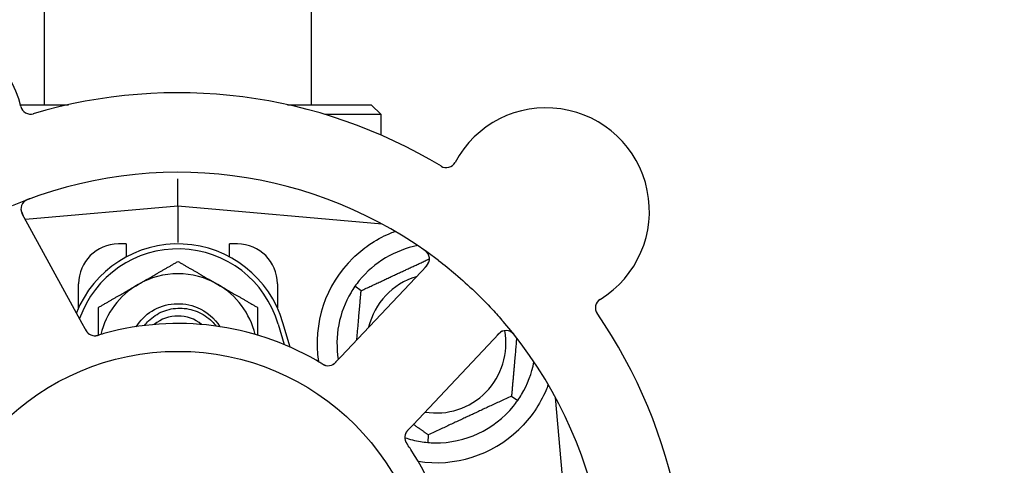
# Model space of a CAD drawing. Header units: inches. Extents: x 5 to 1128, y -85 to 748.
# Tile 22 of 256: x 138.01 to 141.1, y 209.74 to 211.14. Entities that reach past the tile are written whole.
import ezdxf

# ---------------------------------------------------------------- set-up
doc = ezdxf.new("R2010")
doc.units = ezdxf.units.IN
doc.header["$LTSCALE"] = 32
doc.header["$MEASUREMENT"] = 0
doc.layers.add('Dimension (ANSI)', color=7, linetype='Continuous', lineweight=25)
doc.layers.add('Visible (ANSI)', color=7, linetype='Continuous', lineweight=30)
doc.styles.add('Note Text (ANSI)', font='tahoma.ttf')
doc.dimstyles.new('SB Fraction-16 (ANSI)', dxfattribs={"dimscale": 32, "dimtxt": 0.125, "dimasz": 0.098425, "dimexe": 0.125, "dimexo": 0.0625, "dimgap": 0.031496, "dimtad": 0, "dimtih": 1, "dimtoh": 1, "dimdec": 4, "dimrnd": 1e-08, "dimzin": 0, "dimdsep": 46, "dimlunit": 5, "dimtxsty": 'Note Text (ANSI)', "dimcen": 0.09, "dimdle": 0.393701, "dimclrd": 256, "dimclre": 256, "dimclrt": 256, "dimadec": 0, "dimazin": 3, "dimtfac": 0.96, "dimtofl": 0, "dimtmove": 0, "dimatfit": 3, "dimfxl": 1, "dimfrac": 2, "dimtolj": 1, "dimtzin": 12, "dimlwd": -1, "dimlwe": -1, "dimarcsym": 0})

# ---------------------------------------------------------------- blocks, each defined once
blk = doc.blocks.new('*D16')
at = {"layer": 'Defpoints', "color": 0, "transparency": 16777216}
for p in [(170.8073, 474.9837), (79.917, 156.272), (130.8698, 156.272)]:
    blk.add_point(p, dxfattribs=at)
at = {"layer": 'Dimension (ANSI)', "transparency": 16777216}
for p, q in [((168.8073, 474.9837), (75.917, 474.9837)), ((79.917, 471.8341), (79.917, 330.6609)), ((79.917, 159.4216), (79.917, 323.5948)), ((128.8698, 156.272), (75.917, 156.272))]:
    blk.add_line(p, q, dxfattribs=at)
for points in [[(79.3921, 471.8341), (80.4419, 471.8341), (79.917, 474.9837)], [(79.3921, 159.4216), (80.4419, 159.4216), (79.917, 156.272)]]:
    blk.add_solid(points, dxfattribs=at)
at = {"layer": 'Dimension (ANSI)', "transparency": 16777216, "insert": (67.7142, 329.653), "char_height": 4, "attachment_point": 1, "style": 'Note Text (ANSI)'}
blk.add_mtext('\\A1;318 11/16', dxfattribs=at)

msp = doc.modelspace()

# ---------------------------------------------------------------- linework, layer by layer
at = {"layer": 'Visible (ANSI)'}
for p, q in [((138.083, 210.8752), (138.083, 213.1642)), ((138.923, 210.8752), (138.923, 213.1642)), ((138.00752, 210.8752), (138.15863, 210.8752)), ((138.84738, 210.8752), (139.1105, 210.8752)), ((139.1105, 210.8752), (139.14175, 210.84395)), ((139.14175, 210.84395), (138.96698, 210.84395)), ((139.14175, 210.77967), (139.14175, 210.84395)), ((138.503, 210.55645), (138.503, 210.64244)), ((138.20171, 210.1879), (138.01308, 210.53269)), ((138.503, 210.55645), (138.02305, 210.51446)), ((138.503, 210.55645), (138.503, 210.44187)), ((139.14499, 210.50028), (138.503, 210.55645)), ((139.14175, 210.50057), (139.14175, 210.50203)), ((138.3405, 210.4377), (138.3155, 210.4377)), ((138.3405, 210.4377), (138.3405, 210.39687)), ((138.6655, 210.39687), (138.6655, 210.4377)), ((138.6905, 210.4377), (138.6655, 210.4377)), ((139.28524, 210.36934), (139.01563, 210.0834)), ((138.1905, 210.23716), (138.1905, 210.3127)), ((138.8155, 210.3127), (138.8155, 210.23716)), ((139.07903, 210.29078), (139.05952, 210.30444)), ((138.21125, 210.17047), (138.20171, 210.1879)), ((138.85534, 210.11363), (138.833, 210.1902)), ((138.818, 210.18583), (138.83675, 210.12155)), ((139.24226, 209.8697), (139.51188, 210.15565)), ((139.01563, 210.0834), (139.00197, 210.06892)), ((139.55197, 209.95962), (139.57149, 209.94596)), ((139.74675, 209.3127), (139.69059, 209.95469)), ((139.22863, 209.85524), (139.24226, 209.8697)), ((139.29034, 209.83762), (139.28827, 209.81389))]:
    msp.add_line(p, q, dxfattribs=at)
msp.add_circle((138.503, 209.3127), 0.7875, dxfattribs=at)
for centre, radius, start, end in [((137.69305, 210.79312), 0.325, 13.56477, 223.80207), ((138.503, 209.3127), 1.6, 58.81714, 106.5497), ((138.03937, 210.87668), 0.03125, 193.56477, 286.51231), ((139.66068, 210.54048), 0.325, 301.56477, 151.80207), ((139.34671, 210.70882), 0.03125, 238.85452, 331.80207), ((138.503, 209.3127), 1.35, 52.62287, 112.74397), ((138.04049, 210.54768), 0.03125, 110.53135, 208.68342), ((138.503, 210.09395), 0.34375, 16.2602, 158.3076), ((138.3155, 210.3127), 0.125, 90, 180), ((138.6905, 210.3127), 0.125, 0, 90), ((138.503, 210.09395), 0.32812, 16.2602, 160.60541), ((139.3155, 210.1252), 0.3125, 100.71622, 140.84193), ((139.2625, 210.39078), 0.03125, 316.68342, 54.83549), ((139.3155, 210.1252), 0.375, 134.27762, 188.78707), ((138.503, 210.09395), 0.25, 60, 120), ((138.503, 210.09395), 0.25, 120, 166.26096), ((138.503, 210.09395), 0.25, 13.73904, 60), ((139.3155, 210.1252), 0.21875, 106.71618, 166.65066), ((139.3155, 210.1252), 0.3125, 149.15807, 189.35248), ((139.84716, 210.23694), 0.03125, 121.56477, 214.51231), ((138.503, 209.3127), 1.6, 346.81714, 34.5497), ((138.503, 209.3127), 0.875, 60.19111, 105.17573), ((138.503, 210.09395), 0.11727, 50.56429, 129.43571), ((138.503, 209.3127), 1.35, 340.62287, 40.74397), ((138.24144, 210.18039), 0.03125, 226.67765, 268.13682), ((139.3155, 210.1252), 0.21875, 260.57954, 10.53406), ((139.53462, 210.13421), 0.03125, 38.53135, 136.68342), ((139.3155, 210.1252), 0.3125, 329.15807, 349.28378), ((138.97528, 210.08616), 0.03125, 257.46904, 299.46837), ((139.3155, 210.1252), 0.3125, 269.15807, 320.84193), ((139.3155, 210.1252), 0.375, 261.21293, 313.75453), ((139.24739, 209.82959), 0.03125, 154.67765, 196.13682), ((139.3155, 210.1252), 0.3125, 251.46237, 260.84193), ((138.503, 209.3127), 0.875, 348.19111, 33.17573)]:
    msp.add_arc(centre, radius, start, end, dxfattribs=at)
for points, knots in [([(138.03616, 210.57941), (138.03557, 210.57919), (138.03499, 210.57898), (138.03342, 210.57839), (138.03241, 210.578), (138.03057, 210.57723), (138.02972, 210.57687), (138.02757, 210.57588), (138.02625, 210.57522), (138.02403, 210.57398), (138.02306, 210.57338), (138.02146, 210.57231), (138.02079, 210.57181), (138.01949, 210.57078), (138.0189, 210.57025), (138.01825, 210.56963), (138.01811, 210.56949), (138.018, 210.56938)], [0, 0, 0, 0, 0.005149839, 0.005149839, 0.013554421, 0.013554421, 0.020527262, 0.020527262, 0.031641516, 0.031641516, 0.041623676, 0.041623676, 0.051235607, 0.051235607, 0.06373445, 0.06373445, 0.067355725, 0.067355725, 0.067355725, 0.067355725]), ([(138.00924, 210.54775), (138.00925, 210.54745), (138.00926, 210.54709), (138.00936, 210.54529), (138.00958, 210.54355), (138.01028, 210.54046), (138.01071, 210.53901), (138.01204, 210.53537), (138.01302, 210.53312), (138.01462, 210.52994), (138.01511, 210.52901), (138.01605, 210.52724), (138.01652, 210.5264), (138.01697, 210.52556)], [0.058736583, 0.058736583, 0.058736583, 0.058736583, 0.064782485, 0.064782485, 0.086145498, 0.086145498, 0.103238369, 0.103238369, 0.123434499, 0.123434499, 0.131598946, 0.131598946, 0.138939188, 0.138939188, 0.138939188, 0.138939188]), ([(139.0537, 210.39369), (139.06884, 210.40845), (139.08579, 210.42237), (139.12481, 210.44914), (139.14721, 210.46105), (139.17294, 210.4721), (139.17865, 210.47439), (139.1844, 210.47654)], [0.55181372, 0.55181372, 0.55181372, 0.55181372, 0.71000954, 0.71000954, 0.90366002, 0.90366002, 0.95550669, 0.95550669, 0.95550669, 0.95550669]), ([(139.28982, 210.40596), (139.28968, 210.40621), (139.28949, 210.40652), (139.28885, 210.40753), (139.28832, 210.4083), (139.28702, 210.40995), (139.2862, 210.41091), (139.28465, 210.41247), (139.28415, 210.41296), (139.28285, 210.41415), (139.28202, 210.41488), (139.28022, 210.41636), (139.27923, 210.41713), (139.27765, 210.41831), (139.27705, 210.41874), (139.27587, 210.41958), (139.27528, 210.41999), (139.27469, 210.4204)], [0.051298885, 0.051298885, 0.051298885, 0.051298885, 0.057269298, 0.057269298, 0.069785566, 0.069785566, 0.083632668, 0.083632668, 0.089458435, 0.089458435, 0.09782017, 0.09782017, 0.107290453, 0.107290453, 0.113094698, 0.113094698, 0.118968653, 0.118968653, 0.118968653, 0.118968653]), ([(139.27968, 210.36344), (139.28032, 210.36413), (139.28098, 210.36482), (139.28348, 210.36753), (139.28527, 210.36958), (139.28804, 210.3732), (139.28911, 210.37482), (139.29069, 210.3776), (139.29132, 210.3789), (139.29215, 210.38102), (139.29243, 210.38183), (139.29268, 210.3827), (139.29274, 210.38288), (139.29278, 210.38304)], [0, 0, 0, 0, 0.007248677, 0.007248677, 0.028564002, 0.028564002, 0.04748221, 0.04748221, 0.065361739, 0.065361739, 0.076705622, 0.076705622, 0.079955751, 0.079955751, 0.079955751, 0.079955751]), ([(139.32253, 210.38549), (139.34075, 210.37157), (139.3585, 210.35728), (139.39637, 210.32518), (139.41657, 210.30701), (139.45548, 210.26977), (139.474, 210.25098), (139.50344, 210.21929), (139.51473, 210.20668), (139.52581, 210.19382)], [-0.73117336, -0.73117336, -0.73117336, -0.73117336, -0.55242948, -0.55242948, -0.34016147, -0.34016147, -0.13232742, -0.13232742, 0, 0, 0, 0]), ([(138.37138, 210.17753), (138.38392, 210.19733), (138.40074, 210.2144), (138.42067, 210.22675), (138.46292, 210.25294), (138.51797, 210.25723), (138.56377, 210.2379), (138.59283, 210.22563), (138.61768, 210.20406), (138.63469, 210.17752)], [6.8488771, 6.8488771, 6.8488771, 6.8488771, 7.2990044, 7.2990044, 7.2990044, 8.2534333, 8.2534333, 8.2534333, 8.8590861, 8.8590861, 8.8590861, 8.8590861]), ([(138.3978, 210.18135), (138.40171, 210.18649), (138.40599, 210.19136), (138.42347, 210.20859), (138.4387, 210.21862), (138.47241, 210.23242), (138.4906, 210.23597), (138.52762, 210.23593), (138.54608, 210.23224), (138.58085, 210.21791), (138.59678, 210.20732), (138.61486, 210.18941), (138.61916, 210.18454), (138.62312, 210.17942)], [-1.06231766, -1.06231766, -1.06231766, -1.06231766, -1.01273267, -1.01273267, -0.87465824, -0.87465824, -0.73438222, -0.73438222, -0.59190522, -0.59190522, -0.44722789, -0.44722789, -0.39760805, -0.39760805, -0.39760805, -0.39760805]), ([(138.21125, 210.17047), (138.2115, 210.17001), (138.21176, 210.16954), (138.21225, 210.16864), (138.2125, 210.16819), (138.21305, 210.1672), (138.21336, 210.16666), (138.21448, 210.16473), (138.21523, 210.16351), (138.21649, 210.16166), (138.21707, 210.16088), (138.2182, 210.15952), (138.21871, 210.15895), (138.2196, 210.15804), (138.22001, 210.15765), (138.22025, 210.15742), (138.22028, 210.15739), (138.22028, 210.15739), (138.22028, 210.15739), (138.22028, 210.15739)], [0, 0, 0, 0, 0.004355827, 0.004355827, 0.008687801, 0.008687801, 0.014307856, 0.014307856, 0.029588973, 0.029588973, 0.043844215, 0.043844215, 0.054171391, 0.054171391, 0.061954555, 0.061954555, 0.063871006, 0.063871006, 0.063878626, 0.063878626, 0.063878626, 0.063878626]), ([(138.21127, 210.17043), (138.21141, 210.17017), (138.21155, 210.16991), (138.21234, 210.16848), (138.21301, 210.16727), (138.21446, 210.1648), (138.21528, 210.16351), (138.21682, 210.1613), (138.21757, 210.16033), (138.21905, 210.15861), (138.21982, 210.15783), (138.22049, 210.1572), (138.22059, 210.15712), (138.22067, 210.15704)], [0, 0, 0, 0, 0.002309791, 0.002309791, 0.012623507, 0.012623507, 0.024338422, 0.024338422, 0.035397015, 0.035397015, 0.047442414, 0.047442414, 0.049661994, 0.049661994, 0.049661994, 0.049661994]), ([(139.52502, 210.16395), (139.52474, 210.16385), (139.5244, 210.16373), (139.52272, 210.16308), (139.52114, 210.16233), (139.51841, 210.1607), (139.51716, 210.15985), (139.51411, 210.15746), (139.51228, 210.15583), (139.50975, 210.15333), (139.50901, 210.15258), (139.50762, 210.15113), (139.50696, 210.15043), (139.50631, 210.14973)], [0.058736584, 0.058736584, 0.058736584, 0.058736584, 0.064782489, 0.064782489, 0.086145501, 0.086145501, 0.103238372, 0.103238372, 0.123434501, 0.123434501, 0.131598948, 0.131598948, 0.13893919, 0.13893919, 0.13893919, 0.13893919]), ([(139.56345, 210.14813), (139.56306, 210.14863), (139.56268, 210.14911), (139.56163, 210.15042), (139.56095, 210.15126), (139.55965, 210.15277), (139.55904, 210.15347), (139.55744, 210.15521), (139.5564, 210.15625), (139.55453, 210.15799), (139.55367, 210.15872), (139.55215, 210.15992), (139.55148, 210.1604), (139.5501, 210.16132), (139.54941, 210.16172), (139.54861, 210.16214), (139.54844, 210.16223), (139.5483, 210.1623)], [0, 0, 0, 0, 0.005149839, 0.005149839, 0.013554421, 0.013554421, 0.020527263, 0.020527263, 0.031641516, 0.031641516, 0.041623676, 0.041623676, 0.051235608, 0.051235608, 0.063734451, 0.063734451, 0.067355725, 0.067355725, 0.067355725, 0.067355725]), ([(138.23967, 210.14919), (138.23991, 210.14918), (138.24021, 210.14917), (138.24109, 210.14916), (138.24173, 210.14917), (138.24307, 210.14925), (138.24377, 210.14931), (138.24517, 210.14949), (138.24586, 210.14959), (138.2475, 210.14989), (138.24852, 210.15011), (138.25, 210.15046), (138.25044, 210.15057), (138.25205, 210.15098), (138.25325, 210.15132), (138.2548, 210.15176), (138.25519, 210.15188), (138.25574, 210.15204), (138.25591, 210.15209), (138.25608, 210.15214)], [0.044252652, 0.044252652, 0.044252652, 0.044252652, 0.050671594, 0.050671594, 0.061250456, 0.061250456, 0.071050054, 0.071050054, 0.078610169, 0.078610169, 0.087196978, 0.087196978, 0.090753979, 0.090753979, 0.100050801, 0.100050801, 0.10314767, 0.10314767, 0.10451733, 0.10451733, 0.10451733, 0.10451733]), ([(138.24005, 210.14916), (138.24005, 210.14916), (138.24008, 210.14916), (138.24021, 210.14916), (138.24035, 210.14915), (138.2408, 210.14914), (138.24117, 210.14914), (138.2424, 210.14917), (138.24333, 210.14923), (138.24532, 210.14947), (138.24635, 210.14964), (138.24875, 210.15012), (138.25017, 210.15047), (138.25289, 210.1512), (138.25423, 210.15159), (138.25571, 210.15203), (138.2559, 210.15208), (138.25608, 210.15214)], [0.030853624, 0.030853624, 0.030853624, 0.030853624, 0.032941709, 0.032941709, 0.03638518, 0.03638518, 0.042347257, 0.042347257, 0.055267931, 0.055267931, 0.065838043, 0.065838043, 0.077516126, 0.077516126, 0.087897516, 0.087897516, 0.089364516, 0.089364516, 0.089364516, 0.089364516]), ([(138.95393, 210.06256), (138.95352, 210.06281), (138.95308, 210.06307), (138.95261, 210.06335), (138.94841, 210.06587), (138.94264, 210.06926), (138.93797, 210.07193)], [0.48080563, 0.48080563, 0.48080563, 0.48080563, 0.5329828, 0.5329828, 0.5329828, 1, 1, 1, 1]), ([(138.95396, 210.06254), (138.95422, 210.06239), (138.95447, 210.06223), (138.95517, 210.06182), (138.95561, 210.06156), (138.95697, 210.06075), (138.95792, 210.0602), (138.95992, 210.05911), (138.96098, 210.05855), (138.96311, 210.05753), (138.96414, 210.05709), (138.96621, 210.0563), (138.96717, 210.05601), (138.96837, 210.05569), (138.9687, 210.05562), (138.96895, 210.05556)], [0.001596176, 0.001596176, 0.001596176, 0.001596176, 0.00393777, 0.00393777, 0.007842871, 0.007842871, 0.016055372, 0.016055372, 0.025513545, 0.025513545, 0.037191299, 0.037191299, 0.054193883, 0.054193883, 0.061558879, 0.061558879, 0.061558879, 0.061558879]), ([(138.95396, 210.06254), (138.95443, 210.06226), (138.9549, 210.06198), (138.95583, 210.06142), (138.9563, 210.06114), (138.95787, 210.06022), (138.95897, 210.05959), (138.9608, 210.05861), (138.96157, 210.05823), (138.96332, 210.0574), (138.96425, 210.057), (138.96594, 210.05638), (138.96671, 210.05613), (138.96795, 210.05578), (138.96847, 210.05566), (138.96878, 210.05559), (138.96883, 210.05558), (138.96884, 210.05558), (138.96884, 210.05558), (138.96884, 210.05558)], [0, 0, 0, 0, 0.004180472, 0.004180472, 0.008305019, 0.008305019, 0.018114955, 0.018114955, 0.025612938, 0.025612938, 0.036850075, 0.036850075, 0.047489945, 0.047489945, 0.056089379, 0.056089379, 0.05828692, 0.05828692, 0.058652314, 0.058652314, 0.058652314, 0.058652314]), ([(138.98953, 210.05835), (138.98961, 210.05839), (138.9897, 210.05844), (138.98997, 210.05859), (138.99016, 210.05869), (138.99103, 210.05919), (138.99183, 210.05969), (138.99368, 210.061), (138.9948, 210.06189), (138.99699, 210.06383), (138.99807, 210.06488), (138.9996, 210.06643), (139.00008, 210.06692), (139.00079, 210.06767), (139.00102, 210.06792), (139.00149, 210.06841), (139.00172, 210.06865), (139.00194, 210.06889)], [0.038929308, 0.038929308, 0.038929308, 0.038929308, 0.040726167, 0.040726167, 0.043941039, 0.043941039, 0.054249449, 0.054249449, 0.066768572, 0.066768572, 0.07820649, 0.07820649, 0.083402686, 0.083402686, 0.086046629, 0.086046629, 0.08863019, 0.08863019, 0.08863019, 0.08863019]), ([(138.99025, 210.05873), (138.99025, 210.05873), (138.99025, 210.05873), (138.99031, 210.05876), (138.99051, 210.05887), (138.99111, 210.05922), (138.99157, 210.0595), (138.99259, 210.06016), (138.99314, 210.06055), (138.99382, 210.06106), (138.99399, 210.0612), (138.99524, 210.06218), (138.9966, 210.0634), (138.99869, 210.06548), (138.9993, 210.06611), (139.00026, 210.06711), (139.00059, 210.06745), (139.00125, 210.06816), (139.0016, 210.06853), (139.00194, 210.06889)], [0.028019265, 0.028019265, 0.028019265, 0.028019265, 0.028672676, 0.028672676, 0.033062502, 0.033062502, 0.040781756, 0.040781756, 0.051074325, 0.051074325, 0.054504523, 0.054504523, 0.075062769, 0.075062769, 0.083066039, 0.083066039, 0.087153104, 0.087153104, 0.091266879, 0.091266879, 0.091266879, 0.091266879]), ([(139.66739, 209.99579), (139.66498, 209.98917), (139.66237, 209.98254), (139.65108, 209.95645), (139.63937, 209.93441), (139.61039, 209.89215), (139.59318, 209.87189), (139.57484, 209.85434)], [1.38940877, 1.38940877, 1.38940877, 1.38940877, 1.45134152, 1.45134152, 1.64787025, 1.64787025, 1.84130789, 1.84130789, 1.84130789, 1.84130789]), ([(139.2286, 209.85521), (139.2284, 209.85499), (139.22819, 209.85478), (139.22707, 209.85359), (139.22613, 209.85258), (139.22423, 209.85043), (139.22326, 209.84926), (139.22163, 209.84711), (139.22094, 209.84609), (139.21976, 209.84416), (139.21926, 209.84318), (139.21887, 209.84235), (139.21882, 209.84223), (139.21877, 209.84213)], [0, 0, 0, 0, 0.002309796, 0.002309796, 0.012623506, 0.012623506, 0.024338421, 0.024338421, 0.035397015, 0.035397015, 0.047442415, 0.047442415, 0.049661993, 0.049661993, 0.049661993, 0.049661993]), ([(139.22863, 209.85524), (139.22827, 209.85486), (139.2279, 209.85447), (139.2272, 209.85372), (139.22685, 209.85335), (139.22608, 209.85251), (139.22566, 209.85205), (139.22417, 209.8504), (139.22324, 209.8493), (139.22188, 209.84753), (139.22131, 209.84674), (139.22037, 209.84525), (139.21998, 209.84458), (139.21939, 209.84346), (139.21914, 209.84295), (139.219, 209.84265), (139.21898, 209.84261), (139.21898, 209.84261), (139.21898, 209.84261), (139.21898, 209.84261)], [0, 0, 0, 0, 0.004355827, 0.004355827, 0.0086878, 0.0086878, 0.014307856, 0.014307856, 0.029588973, 0.029588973, 0.043844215, 0.043844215, 0.054171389, 0.054171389, 0.061954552, 0.061954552, 0.063871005, 0.063871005, 0.063878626, 0.063878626, 0.063878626, 0.063878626]), ([(139.21717, 209.82163), (139.21723, 209.82141), (139.21732, 209.82112), (139.21758, 209.82028), (139.21779, 209.81967), (139.21828, 209.81842), (139.21856, 209.81777), (139.21916, 209.81649), (139.21947, 209.81588), (139.22027, 209.8144), (139.22078, 209.8135), (139.22157, 209.81221), (139.22182, 209.81182), (139.22271, 209.81041), (139.22339, 209.80938), (139.2243, 209.80804), (139.22453, 209.80771), (139.22485, 209.80723), (139.22495, 209.80708), (139.22505, 209.80694)], [0.044252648, 0.044252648, 0.044252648, 0.044252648, 0.050671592, 0.050671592, 0.061250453, 0.061250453, 0.071050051, 0.071050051, 0.078610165, 0.078610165, 0.087196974, 0.087196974, 0.090753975, 0.090753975, 0.100050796, 0.100050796, 0.103147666, 0.103147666, 0.104517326, 0.104517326, 0.104517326, 0.104517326]), ([(139.21727, 209.82127), (139.21727, 209.82127), (139.21728, 209.82124), (139.21731, 209.82111), (139.21735, 209.82097), (139.21748, 209.82054), (139.21759, 209.8202), (139.218, 209.81903), (139.21834, 209.81816), (139.21919, 209.81635), (139.21967, 209.81541), (139.22087, 209.81329), (139.22163, 209.81205), (139.22318, 209.80968), (139.22396, 209.80853), (139.22483, 209.80725), (139.22494, 209.8071), (139.22505, 209.80694)], [0.030853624, 0.030853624, 0.030853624, 0.030853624, 0.032941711, 0.032941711, 0.036385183, 0.036385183, 0.042347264, 0.042347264, 0.055267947, 0.055267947, 0.065838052, 0.065838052, 0.077516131, 0.077516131, 0.087897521, 0.087897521, 0.089364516, 0.089364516, 0.089364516, 0.089364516])]:
    msp.add_open_spline(points, degree=3, knots=knots, dxfattribs=at)
for points, weights in [([(139.1844, 210.47654), (139.18597, 210.47641), (139.18754, 210.47628)], [0.999914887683, 0.9999148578, 0.999914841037]), ([(138.378, 210.31046), (138.43601, 210.34395), (138.503, 210.38263)], [1, 1.0379548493, 1]), ([(138.503, 210.38263), (138.56999, 210.34395), (138.628, 210.31046)], [1, 1.0379548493, 1]), ([(139.07903, 210.29078), (139.19066, 210.34283), (139.29375, 210.3909)], [1.04422863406, 1.17902301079, 1.08886732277]), ([(138.253, 210.23829), (138.31999, 210.27696), (138.378, 210.31046)], [1, 1.0379548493, 1]), ([(138.628, 210.31046), (138.68601, 210.27696), (138.753, 210.23829)], [1, 1.0379548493, 1]), ([(139.06552, 210.13632), (139.07179, 210.20804), (139.07903, 210.29078)], [1.12448377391, 1.13145726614, 1.04422863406]), ([(138.253, 210.15125), (138.253, 210.1922), (138.253, 210.23829)], [1.01840499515, 1.02227336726, 1]), ([(138.753, 210.23829), (138.753, 210.19219), (138.753, 210.15123)], [1, 1.02228011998, 1.01840264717]), ([(139.56796, 210.14238), (139.56049, 210.05701), (139.55197, 209.95962)], [1.11819795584, 1.14843950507, 1.04422863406]), ([(139.55197, 209.95962), (139.42116, 209.89862), (139.29034, 209.83762)], [1.04422863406, 1.20577136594, 1.04422863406]), ([(139.29034, 209.83762), (139.26573, 209.85486), (139.24317, 209.87066)], [1.04422863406, 1.07418802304, 1.09303499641])]:
    msp.add_rational_spline(points, weights, degree=2, dxfattribs=at)
for points in [[(139.07319, 210.32253), (139.06862, 210.31693), (139.06389, 210.31069), (139.05952, 210.30444)], [(139.05952, 210.30444), (139.05515, 210.2982), (139.0509, 210.29162), (139.04719, 210.28541)], [(138.27394, 210.15719), (138.26817, 210.15562), (138.26082, 210.15353), (138.25608, 210.15214)], [(139.55782, 209.92787), (139.56238, 209.93347), (139.56711, 209.93972), (139.57149, 209.94596)], [(139.57149, 209.94596), (139.57586, 209.95221), (139.5801, 209.95879), (139.58381, 209.96499)], [(139.26577, 209.81668), (139.2729, 209.81553), (139.28067, 209.81456), (139.28827, 209.81389)], [(139.23537, 209.79151), (139.2321, 209.79651), (139.22784, 209.80286), (139.22505, 209.80694)], [(139.28827, 209.81389), (139.29586, 209.81323), (139.30368, 209.81284), (139.31091, 209.81274)]]:
    msp.add_open_spline(points, degree=3, dxfattribs=at)

# ---------------------------------------------------------------- dimensions: what is measured, and where the dimension line sits
at = {"layer": 'Dimension (ANSI)'}
dim = msp.add_linear_dim(base=(79.91701, 156.27197), p1=(170.80726, 474.98367), p2=(130.86976, 156.27197), angle=270, dimstyle='SB Fraction-16 (ANSI)', override={"dimgap": 0.031496, "dimdec": 4, "dimtol": 0, "dimlim": 0, "dimtp": 0, "dimtm": 0, "dimtdec": 2, "dimatfit": 1}, dxfattribs=at)
dim.commit()
dim.dimension.update_dxf_attribs({"geometry": '*D16', "text_midpoint": (79.91701, 327.12782), "dimtype": 160})

doc.saveas('drawing.dxf')
